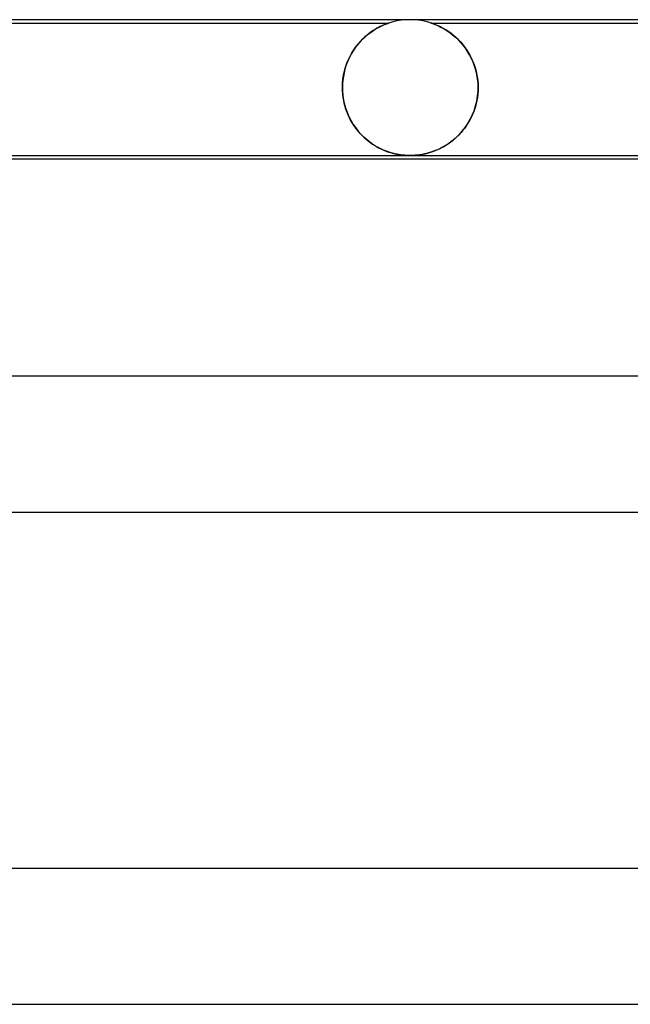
# Model space of a CAD drawing. Header units: millimetres. Extents: x -430 to 430, y -2 to 290.
# Tile 25 of 83: x -196 to -178, y 261 to 290. Entities that reach past the tile are written whole.
import ezdxf

# ---------------------------------------------------------------- set-up
doc = ezdxf.new("R2010")
doc.units = ezdxf.units.MM
doc.layers.add('HIDDEN', color=7, linetype='Continuous')
doc.layers.add('THICK', color=7, linetype='Continuous')

msp = doc.modelspace()

# ---------------------------------------------------------------- linework, layer by layer
at = {"layer": 'HIDDEN'}
for p, q in [((-184, 290), (-184.127, 289.996)), ((-183.873, 289.996), (-184, 290)), ((-206.376, 289.9), (-184.624, 289.9)), ((-185.029, 289.714), (-185.085, 289.678)), ((-185.035, 289.71), (-184.969, 289.749)), ((-184.974, 289.746), (-185.029, 289.714)), ((-184.923, 289.774), (-184.974, 289.746)), ((-184.969, 289.749), (-184.906, 289.782)), ((-184.875, 289.798), (-184.923, 289.774)), ((-184.906, 289.782), (-184.847, 289.811)), ((-184.829, 289.82), (-184.875, 289.798)), ((-184.847, 289.811), (-184.794, 289.835)), ((-184.785, 289.839), (-184.829, 289.82)), ((-184.794, 289.835), (-184.747, 289.855)), ((-184.744, 289.856), (-184.785, 289.839)), ((-184.747, 289.855), (-184.707, 289.871)), ((-184.706, 289.871), (-184.744, 289.856)), ((-184.707, 289.871), (-184.675, 289.883)), ((-184.675, 289.883), (-184.706, 289.871)), ((-184.675, 289.883), (-184.652, 289.891)), ((-184.652, 289.891), (-184.675, 289.883)), ((-184.652, 289.891), (-184.636, 289.896)), ((-184.637, 289.896), (-184.652, 289.891)), ((-184.627, 289.899), (-184.637, 289.896)), ((-184.636, 289.896), (-184.627, 289.899)), ((-184.627, 289.899), (-184.624, 289.9)), ((-184.624, 289.9), (-184.627, 289.899)), ((-184.503, 289.936), (-184.624, 289.9)), ((-184.379, 289.964), (-184.503, 289.936)), ((-184.253, 289.984), (-184.379, 289.964)), ((-184.127, 289.996), (-184.253, 289.984)), ((-183.747, 289.984), (-183.873, 289.996)), ((-183.621, 289.964), (-183.747, 289.984)), ((-183.497, 289.936), (-183.621, 289.964)), ((-183.376, 289.9), (-183.497, 289.936)), ((-183.373, 289.899), (-183.376, 289.9)), ((-183.376, 289.9), (-183.37, 289.898)), ((-183.376, 289.9), (-161.624, 289.9)), ((-183.367, 289.897), (-183.373, 289.899)), ((-183.37, 289.898), (-183.356, 289.893)), ((-183.356, 289.894), (-183.367, 289.897)), ((-183.34, 289.888), (-183.356, 289.894)), ((-183.356, 289.893), (-183.333, 289.886)), ((-183.316, 289.88), (-183.34, 289.888)), ((-183.333, 289.886), (-183.303, 289.875)), ((-183.285, 289.868), (-183.316, 289.88)), ((-183.303, 289.875), (-183.268, 289.861)), ((-183.244, 289.852), (-183.285, 289.868)), ((-183.268, 289.861), (-183.229, 289.846)), ((-183.195, 289.831), (-183.244, 289.852)), ((-183.229, 289.846), (-183.187, 289.828)), ((-183.14, 289.806), (-183.195, 289.831)), ((-183.187, 289.828), (-183.143, 289.808)), ((-183.143, 289.808), (-183.095, 289.784)), ((-183.08, 289.776), (-183.14, 289.806)), ((-183.095, 289.784), (-183.044, 289.758)), ((-183.015, 289.741), (-183.08, 289.776)), ((-183.044, 289.758), (-182.991, 289.728)), ((-182.945, 289.7), (-183.015, 289.741)), ((-182.991, 289.728), (-182.934, 289.694)), ((-185.461, 289.36), (-185.392, 289.432)), ((-185.388, 289.435), (-185.449, 289.374)), ((-185.392, 289.432), (-185.321, 289.498)), ((-185.327, 289.493), (-185.388, 289.435)), ((-185.265, 289.546), (-185.327, 289.493)), ((-185.321, 289.498), (-185.249, 289.56)), ((-185.204, 289.595), (-185.265, 289.546)), ((-185.249, 289.56), (-185.176, 289.616)), ((-185.144, 289.639), (-185.204, 289.595)), ((-185.176, 289.616), (-185.104, 289.666)), ((-185.085, 289.678), (-185.144, 289.639)), ((-185.104, 289.666), (-185.035, 289.71)), ((-182.873, 289.654), (-182.945, 289.7)), ((-182.934, 289.694), (-182.876, 289.656)), ((-182.876, 289.656), (-182.816, 289.614)), ((-182.799, 289.602), (-182.873, 289.654)), ((-182.816, 289.614), (-182.755, 289.568)), ((-182.724, 289.543), (-182.799, 289.602)), ((-182.755, 289.568), (-182.693, 289.517)), ((-182.647, 289.477), (-182.724, 289.543)), ((-182.693, 289.517), (-182.632, 289.463)), ((-182.573, 289.406), (-182.647, 289.477)), ((-182.632, 289.463), (-182.572, 289.405)), ((-185.62, 289.164), (-185.673, 289.086)), ((-185.654, 289.114), (-185.593, 289.201)), ((-185.565, 289.238), (-185.62, 289.164)), ((-185.593, 289.201), (-185.528, 289.283)), ((-185.508, 289.308), (-185.565, 289.238)), ((-185.528, 289.283), (-185.461, 289.36)), ((-185.449, 289.374), (-185.508, 289.308)), ((-182.5, 289.329), (-182.573, 289.406)), ((-182.572, 289.405), (-182.513, 289.343)), ((-182.513, 289.343), (-182.455, 289.277)), ((-182.43, 289.246), (-182.5, 289.329)), ((-182.455, 289.277), (-182.4, 289.208)), ((-182.362, 289.157), (-182.43, 289.246)), ((-182.4, 289.208), (-182.346, 289.135)), ((-182.299, 289.063), (-182.362, 289.157)), ((-182.346, 289.135), (-182.296, 289.058)), ((-185.814, 288.823), (-185.765, 288.925)), ((-185.769, 288.918), (-185.812, 288.828)), ((-185.722, 289.004), (-185.769, 288.918)), ((-185.765, 288.925), (-185.712, 289.022)), ((-185.673, 289.086), (-185.722, 289.004)), ((-185.712, 289.022), (-185.654, 289.114)), ((-182.24, 288.964), (-182.299, 289.063)), ((-182.296, 289.058), (-182.247, 288.978)), ((-182.247, 288.978), (-182.202, 288.893)), ((-182.185, 288.858), (-182.24, 288.964)), ((-182.202, 288.893), (-182.161, 288.806)), ((-182.136, 288.748), (-182.185, 288.858)), ((-185.93, 288.489), (-185.897, 288.604)), ((-185.886, 288.638), (-185.917, 288.538)), ((-185.897, 288.604), (-185.859, 288.716)), ((-185.851, 288.735), (-185.886, 288.638)), ((-185.859, 288.716), (-185.814, 288.823)), ((-185.812, 288.828), (-185.851, 288.735)), ((-182.161, 288.806), (-182.123, 288.715)), ((-182.093, 288.633), (-182.136, 288.748)), ((-182.123, 288.715), (-182.089, 288.62)), ((-182.057, 288.512), (-182.093, 288.633)), ((-182.089, 288.62), (-182.059, 288.522)), ((-185.963, 288.328), (-185.977, 288.22)), ((-185.974, 288.249), (-185.955, 288.37)), ((-185.942, 288.435), (-185.963, 288.328)), ((-185.955, 288.37), (-185.93, 288.489)), ((-185.917, 288.538), (-185.942, 288.435)), ((-182.059, 288.522), (-182.035, 288.422)), ((-182.028, 288.388), (-182.057, 288.512)), ((-182.035, 288.422), (-182.015, 288.318)), ((-182.006, 288.26), (-182.028, 288.388)), ((-182.015, 288.318), (-182.001, 288.213)), ((-181.993, 288.131), (-182.006, 288.26)), ((-185.989, 288), (-185.985, 288.125)), ((-185.986, 288.11), (-185.989, 288)), ((-185.989, 287.983), (-185.989, 288)), ((-185.989, 288), (-185.989, 287.983)), ((-185.989, 287.967), (-185.989, 287.983)), ((-185.989, 287.983), (-185.989, 287.967)), ((-185.977, 288.22), (-185.986, 288.11)), ((-185.985, 288.125), (-185.974, 288.249)), ((-182.001, 288.213), (-181.992, 288.107)), ((-181.989, 288), (-181.993, 288.131)), ((-181.992, 288.107), (-181.989, 288)), ((-181.989, 288), (-181.989, 287.983)), ((-181.989, 287.983), (-181.989, 288)), ((-181.989, 287.983), (-181.989, 287.967)), ((-181.989, 287.967), (-181.989, 287.983)), ((-185.989, 287.95), (-185.989, 287.967)), ((-185.989, 287.967), (-185.989, 287.95)), ((-185.988, 287.933), (-185.989, 287.95)), ((-185.989, 287.95), (-185.988, 287.933)), ((-185.988, 287.917), (-185.988, 287.933)), ((-185.988, 287.933), (-185.988, 287.917)), ((-185.987, 287.9), (-185.988, 287.917)), ((-185.988, 287.917), (-185.987, 287.9)), ((-185.987, 287.9), (-185.975, 287.765)), ((-185.969, 287.717), (-185.987, 287.9)), ((-185.975, 287.765), (-185.955, 287.631)), ((-185.935, 287.537), (-185.969, 287.717)), ((-182.029, 287.602), (-182.005, 287.75)), ((-182.01, 287.712), (-182.026, 287.62)), ((-181.998, 287.806), (-182.01, 287.712)), ((-182.005, 287.75), (-181.992, 287.9)), ((-181.992, 287.9), (-181.998, 287.806)), ((-181.991, 287.917), (-181.992, 287.9)), ((-181.992, 287.9), (-181.991, 287.917)), ((-181.99, 287.933), (-181.991, 287.917)), ((-181.991, 287.917), (-181.99, 287.933)), ((-181.989, 287.967), (-181.99, 287.95)), ((-181.99, 287.95), (-181.989, 287.967)), ((-181.99, 287.95), (-181.99, 287.933)), ((-181.99, 287.933), (-181.99, 287.95)), ((-185.955, 287.631), (-185.926, 287.5)), ((-185.886, 287.365), (-185.935, 287.537)), ((-185.926, 287.5), (-185.889, 287.373)), ((-182.11, 287.318), (-182.064, 287.458)), ((-182.069, 287.44), (-182.097, 287.353)), ((-182.046, 287.53), (-182.069, 287.44)), ((-182.064, 287.458), (-182.029, 287.602)), ((-182.026, 287.62), (-182.046, 287.53)), ((-185.889, 287.373), (-185.844, 287.25)), ((-185.824, 287.2), (-185.886, 287.365)), ((-185.844, 287.25), (-185.792, 287.131)), ((-185.749, 287.045), (-185.824, 287.2)), ((-185.792, 287.131), (-185.734, 287.018)), ((-182.203, 287.104), (-182.244, 287.026)), ((-182.227, 287.058), (-182.164, 287.185)), ((-182.164, 287.184), (-182.203, 287.104)), ((-182.164, 287.185), (-182.11, 287.318)), ((-182.129, 287.267), (-182.164, 287.184)), ((-182.097, 287.353), (-182.129, 287.267)), ((-185.663, 286.901), (-185.749, 287.045)), ((-185.734, 287.018), (-185.669, 286.911)), ((-185.669, 286.911), (-185.6, 286.81)), ((-185.568, 286.768), (-185.663, 286.901)), ((-182.456, 286.72), (-182.373, 286.825)), ((-182.336, 286.879), (-182.385, 286.809)), ((-182.373, 286.825), (-182.297, 286.938)), ((-182.289, 286.951), (-182.336, 286.879)), ((-182.297, 286.938), (-182.227, 287.058)), ((-182.244, 287.026), (-182.289, 286.951)), ((-185.6, 286.81), (-185.525, 286.714)), ((-185.465, 286.646), (-185.568, 286.768)), ((-185.525, 286.714), (-185.446, 286.625)), ((-185.357, 286.536), (-185.465, 286.646)), ((-185.446, 286.625), (-185.364, 286.543)), ((-185.364, 286.543), (-185.28, 286.468)), ((-185.245, 286.438), (-185.357, 286.536)), ((-182.728, 286.453), (-182.634, 286.534)), ((-182.605, 286.561), (-182.665, 286.505)), ((-182.634, 286.534), (-182.543, 286.623)), ((-182.547, 286.618), (-182.605, 286.561)), ((-182.491, 286.679), (-182.547, 286.618)), ((-182.543, 286.623), (-182.456, 286.72)), ((-182.437, 286.743), (-182.491, 286.679)), ((-182.385, 286.809), (-182.437, 286.743)), ((-185.28, 286.468), (-185.194, 286.399)), ((-185.129, 286.352), (-185.245, 286.438)), ((-185.194, 286.399), (-185.106, 286.336)), ((-185.013, 286.278), (-185.129, 286.352)), ((-185.106, 286.336), (-185.016, 286.28)), ((-185.016, 286.28), (-184.927, 286.229)), ((-184.896, 286.213), (-185.013, 286.278)), ((-183.124, 286.201), (-183.023, 286.253)), ((-183.055, 286.236), (-183.122, 286.201)), ((-182.988, 286.273), (-183.055, 286.236)), ((-183.023, 286.253), (-182.923, 286.312)), ((-182.921, 286.314), (-182.988, 286.273)), ((-182.923, 286.312), (-182.824, 286.379)), ((-182.855, 286.357), (-182.921, 286.314)), ((-182.79, 286.404), (-182.855, 286.357)), ((-182.824, 286.379), (-182.728, 286.453)), ((-182.727, 286.453), (-182.79, 286.404)), ((-182.665, 286.505), (-182.727, 286.453)), ((-184.927, 286.229), (-184.837, 286.185)), ((-184.78, 286.159), (-184.896, 286.213)), ((-184.837, 286.185), (-184.747, 286.146)), ((-184.664, 286.114), (-184.78, 286.159)), ((-184.747, 286.146), (-184.658, 286.112)), ((-184.55, 286.078), (-184.664, 286.114)), ((-184.658, 286.112), (-184.57, 286.084)), ((-184.57, 286.084), (-184.483, 286.06)), ((-184.438, 286.049), (-184.55, 286.078)), ((-184.483, 286.06), (-184.398, 286.04)), ((-184.329, 286.027), (-184.438, 286.049)), ((-184.398, 286.04), (-184.317, 286.025)), ((-184.233, 286.014), (-184.329, 286.027)), ((-184.317, 286.025), (-184.243, 286.015)), ((-184.243, 286.015), (-184.175, 286.008)), ((-184.148, 286.006), (-184.233, 286.014)), ((-184.175, 286.008), (-184.113, 286.003)), ((-184.072, 286.001), (-184.148, 286.006)), ((-184.113, 286.003), (-184.055, 286.001)), ((-183.998, 286), (-184.072, 286.001)), ((-184.055, 286.001), (-183.999, 286)), ((-183.999, 286), (-183.941, 286.001)), ((-183.924, 286.001), (-183.998, 286)), ((-183.941, 286.001), (-183.883, 286.003)), ((-183.85, 286.006), (-183.924, 286.001)), ((-183.883, 286.003), (-183.825, 286.008)), ((-183.778, 286.012), (-183.85, 286.006)), ((-183.825, 286.008), (-183.761, 286.014)), ((-183.707, 286.021), (-183.778, 286.012)), ((-183.761, 286.014), (-183.689, 286.024)), ((-183.64, 286.032), (-183.707, 286.021)), ((-183.689, 286.024), (-183.607, 286.039)), ((-183.575, 286.045), (-183.64, 286.032)), ((-183.607, 286.039), (-183.515, 286.059)), ((-183.512, 286.06), (-183.575, 286.045)), ((-183.515, 286.059), (-183.42, 286.085)), ((-183.45, 286.077), (-183.512, 286.06)), ((-183.386, 286.096), (-183.45, 286.077)), ((-183.42, 286.085), (-183.323, 286.117)), ((-183.321, 286.118), (-183.386, 286.096)), ((-183.323, 286.117), (-183.224, 286.156)), ((-183.255, 286.143), (-183.321, 286.118)), ((-183.189, 286.171), (-183.255, 286.143)), ((-183.224, 286.156), (-183.124, 286.201)), ((-183.122, 286.201), (-183.189, 286.171))]:
    msp.add_line(p, q, dxfattribs=at)
at = {"layer": 'THICK'}
for p, q in [((228, 290), (-228, 290)), ((-227.991, 286), (-163.371, 286)), ((-225.764, 285.9), (-163.411, 285.9)), ((235, 279.5), (-235, 279.5)), ((-234.994, 275.5), (-167.525, 275.5)), ((243, 265), (-243, 265)), ((-242.993, 261), (-173.261, 261))]:
    msp.add_line(p, q, dxfattribs=at)

doc.saveas('drawing.dxf')
